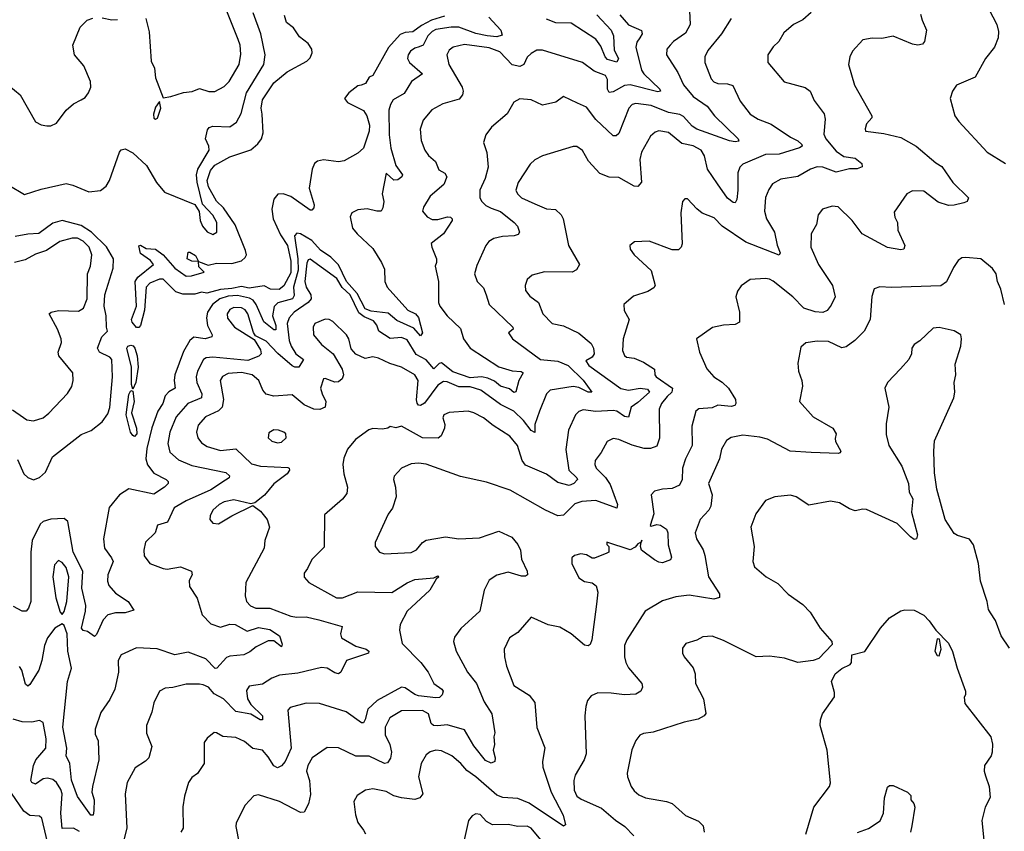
# Model space of a CAD drawing. Extents: x 2133489 to 2292442, y 756223 to 916462.
# Tile 113 of 256: x 2143052 to 2148217, y 861089 to 865350. Entities that reach past the tile are written whole.
import ezdxf

# ---------------------------------------------------------------- set-up
doc = ezdxf.new("R2010")
doc.units = 0

msp = doc.modelspace()

# ---------------------------------------------------------------- linework, layer by layer
at = {"layer": '0CON20XD'}
for points in [[(2143713.8, 865355), (2143731.4, 865285), (2143742.3, 865132.3), (2143758.8, 865095), (2143764.2, 865045), (2143805, 864940), (2143845, 864946.2), (2143912.1, 864967.9), (2143956.8, 864973.2), (2143995, 864988.6), (2144045, 864972), (2144075, 864972.9), (2144125, 864998.2), (2144151.5, 865025), (2144202.5, 865115), (2144211.9, 865168.1), (2144207.8, 865215), (2144197.6, 865245), (2144135, 865403.1)], [(2146565.4, 865395.4), (2146568.8, 865325), (2146545, 865278.9), (2146482.5, 865235), (2146464.5, 865215.5), (2146447.5, 865195), (2146445.8, 865165), (2146505, 865072.9), (2146535, 865007.8), (2146585.5, 864945.5), (2146658.9, 864895), (2146696.5, 864845), (2146821.2, 864725), (2146825, 864712.5), (2146805, 864708.8), (2146775, 864714), (2146603.5, 864775), (2146580.1, 864790.1), (2146535, 864840.5), (2146515, 864851.6), (2146455, 864862.6), (2146365, 864898.6), (2146285, 864910), (2146265, 864904.3), (2146246.9, 864885), (2146195, 864752), (2146180.3, 864739.7), (2146165, 864739.2), (2146075.2, 864825.2), (2146025, 864890), (2145978.8, 864911.2), (2145905, 864946), (2145865, 864916), (2145795, 864901.4), (2145735, 864928.2), (2145675, 864934), (2145644.1, 864915.9), (2145608.8, 864855), (2145527.5, 864785), (2145498, 864745), (2145486, 864705), (2145502.4, 864652.4), (2145510, 864575), (2145494.2, 864515.8), (2145466.2, 864455), (2145465.5, 864415), (2145475.6, 864395), (2145497.8, 864375), (2145525, 864359.4), (2145575, 864343.3), (2145645.5, 864285), (2145662.7, 864265), (2145674.3, 864235), (2145667.9, 864222.1), (2145645.6, 864214.4), (2145585, 864211.8), (2145539.8, 864200.2), (2145514, 864185), (2145497.1, 864165), (2145450, 864060), (2145438.5, 864015), (2145451.1, 863975), (2145485, 863942.5), (2145498.8, 863905)], [(2148136, 865405), (2148177.5, 865325), (2148187, 865287), (2148185.7, 865255), (2148166, 865205), (2148118, 865145), (2148065, 865048), (2147966.7, 865005), (2147946.2, 864975), (2147933.8, 864935), (2147958, 864845), (2147979.2, 864815), (2148128, 864655), (2148223.8, 864595)], [(2142994.5, 865004.5), (2143054.5, 864954.5), (2143135, 864813.8), (2143165, 864798), (2143195, 864792), (2143215, 864792), (2143245, 864806.2), (2143296, 864875), (2143335, 864907.5), (2143375, 864928.1), (2143395, 864940.8), (2143412.9, 864965), (2143424.3, 864995), (2143422.9, 865025), (2143387.6, 865107.6), (2143338.8, 865165), (2143330, 865215), (2143369.3, 865310.7), (2143405, 865346.7), (2143435, 865356.7)], [(2142995, 864481.1), (2143077.7, 864432.3), (2143165, 864460), (2143295, 864488.8), (2143331.5, 864481.5), (2143415, 864445.4), (2143475, 864452.9), (2143505, 864475.5), (2143523.9, 864505), (2143575, 864653.3), (2143585, 864666.2), (2143605, 864670.8), (2143645, 864650), (2143717.1, 864585), (2143770, 864495), (2143811.2, 864445), (2143970, 864380), (2143993.5, 864343.5), (2143998.9, 864295), (2144010.6, 864265), (2144035, 864236.4), (2144065, 864222.2), (2144085.5, 864235), (2144085.8, 864285), (2144065, 864322.7), (2144011.2, 864381.2), (2143982.8, 864497.3), (2143980.2, 864535), (2143987, 864565), (2144045.3, 864665), (2144044.7, 864685), (2144027.5, 864725), (2144037.8, 864772.2), (2144046.4, 864783.6), (2144065, 864790), (2144155, 864786.7), (2144188.7, 864811.3), (2144213.5, 864856.5), (2144241.6, 864965), (2144333.3, 865115), (2144340, 865165), (2144317.3, 865275), (2144276.6, 865385)], [(2146200.8, 865375), (2146245, 865323.2), (2146313.3, 865293.3), (2146316.8, 865275), (2146305.2, 865254.8), (2146289, 865231), (2146284.7, 865205), (2146314.8, 865084.8), (2146326, 865065), (2146410, 864985), (2146414, 864975), (2146399.8, 864970.2), (2146255, 865007.6), (2146225, 865004.2), (2146165, 864971.7), (2146145, 864967.3), (2146135.3, 864985), (2146136, 865036), (2146125, 865055.9), (2146065, 865080), (2146005, 865125.4), (2145795, 865189.1), (2145765, 865190), (2145735, 865171.9), (2145715, 865152.5), (2145696.2, 865113.8), (2145675, 865103.3), (2145635, 865112.7), (2145570.9, 865180.9), (2145515, 865201.3), (2145385, 865219.4), (2145326.2, 865205), (2145305, 865190), (2145293.1, 865165), (2145302.5, 865115), (2145372.5, 864995), (2145377.7, 864975), (2145374.5, 864955), (2145357.8, 864932.2), (2145271.3, 864908.7), (2145213.8, 864876.2), (2145168.1, 864821.9), (2145152.1, 864775), (2145158.8, 864715), (2145177.1, 864665), (2145196.3, 864636.3), (2145233.5, 864605), (2145251.4, 864561.4), (2145283.1, 864543.1), (2145292.5, 864525), (2145276.9, 864485), (2145205, 864422.5), (2145171.1, 864365), (2145165.6, 864345), (2145189.4, 864315), (2145215, 864301.5), (2145245, 864300.8), (2145295.5, 864315.5), (2145312.9, 864312.9), (2145321.2, 864305), (2145320.8, 864295), (2145275.2, 864224.8), (2145211.2, 864175), (2145213.4, 864155), (2145238.5, 864095), (2145238.8, 864075), (2145230.8, 864055), (2145249.6, 863975), (2145248.7, 863938.7), (2145249.4, 863865), (2145255.5, 863845.5), (2145295, 863795.8), (2145365, 863728), (2145381.1, 863675), (2145414.4, 863625), (2145565, 863526.4), (2145635, 863505.7), (2145683.6, 863503.6), (2145692.9, 863495), (2145670.7, 863455), (2145655, 863396.9), (2145645, 863392.7), (2145622.2, 863412.2), (2145575, 863425.7), (2145542.2, 863452.2), (2145507.1, 863467.1), (2145474.5, 863474.5), (2145415, 863469), (2145325, 863501.8), (2145265, 863547.6), (2145252.8, 863545), (2145225, 863516.2), (2145184.1, 863564.1), (2145132.5, 863592.5), (2145085, 863668.4), (2145055, 863681.9), (2144995, 863675.4), (2144936.5, 863715), (2144925.6, 863745.6), (2144908.4, 863768.4), (2144859.4, 863789.4), (2144831.2, 863811.2), (2144785.1, 863905), (2144743, 863943), (2144715, 863990.9), (2144575, 864091.8), (2144565, 864088.5), (2144558.5, 864071.5), (2144548.4, 863975), (2144554.8, 863945), (2144578.6, 863905), (2144581.8, 863885), (2144564.9, 863865.1), (2144491.3, 863815), (2144465.6, 863784.4), (2144455.7, 863755), (2144466.3, 863665), (2144475.5, 863635), (2144500.7, 863595), (2144541.2, 863565), (2144516.2, 863525), (2144495.2, 863524.8), (2144482.2, 863532.2), (2144406.4, 863596.4), (2144345, 863662.7), (2144289.5, 863689.5), (2144278.2, 863708.2), (2144249.3, 863805), (2144235, 863825.9), (2144215, 863837), (2144175, 863838.1), (2144155, 863828.2), (2144139.6, 863805), (2144142.2, 863782.2), (2144179.1, 863735), (2144281.4, 863671.4), (2144316, 863616), (2144318.9, 863595), (2144306.7, 863583.3), (2144249.3, 863560.8), (2144065, 863578.7), (2144030, 863575), (2144015.4, 863565), (2143985.3, 863505), (2143977.4, 863475), (2143981.8, 863445), (2144007.8, 863385), (2144006.1, 863365), (2143933.9, 863335), (2143872.9, 863265), (2143839.7, 863185), (2143828.4, 863125), (2143839.5, 863079.5), (2143885, 863038.8), (2143955, 863008.6), (2144133.4, 862973.4), (2144151.9, 862955), (2144150.6, 862945), (2144131.9, 862931.9), (2144055, 862881.6), (2143925, 862824.3), (2143862.6, 862787.4), (2143827.4, 862712.6), (2143775, 862696.7), (2143762, 862655), (2143712.4, 862607.6), (2143702.9, 862565), (2143704.4, 862535), (2143734, 862495), (2143805, 862467.8), (2143825, 862465.6), (2143895, 862477.1), (2143952.5, 862455), (2143956.2, 862436.2), (2143940.8, 862405), (2143942, 862375), (2143982.6, 862312.6), (2144009.6, 862225), (2144055, 862178.2), (2144105, 862161.4), (2144155, 862176.8), (2144182, 862175), (2144245, 862138.9), (2144305, 862159.1), (2144365, 862148.4), (2144414.5, 862115), (2144428.3, 862071.7), (2144425, 862057.5), (2144385, 862088.8), (2144355, 862089.3), (2144292.4, 862057.6), (2144259.5, 862030.5), (2144228, 862015), (2144155, 862008.9), (2144137.7, 862002.3), (2144085.4, 861944.6), (2144076.6, 861943.4), (2144028.9, 861995), (2143935, 862029.8), (2143865, 862016.3), (2143773.4, 862046.6), (2143665, 862051.5), (2143585, 862015.7), (2143568.5, 861985), (2143569.6, 861925), (2143550.5, 861835), (2143525, 861781.2), (2143477.1, 861712.9), (2143448.2, 861625), (2143448.3, 861598.3), (2143463.6, 861563.6), (2143467.8, 861465), (2143433.6, 861325), (2143431.1, 861295), (2143442.9, 861255), (2143441.5, 861198.5), (2143436.6, 861173.4), (2143425, 861173.8), (2143355, 861271.2), (2143323.2, 861356.8), (2143314.7, 861445), (2143295.4, 861485), (2143299.7, 861525), (2143278.2, 861635), (2143302, 861875), (2143324.4, 861945), (2143303.6, 862035), (2143301.5, 862125), (2143285, 862170), (2143275, 862177.5), (2143236.2, 862155), (2143198.2, 862105), (2143182, 862065), (2143168.2, 861985), (2143152, 861935), (2143105, 861859.2), (2143095, 861851.4), (2143082, 861862), (2143062.8, 861935), (2143050.8, 861955)], [(2145513.6, 865363.6), (2145576.8, 865295), (2145582.4, 865267.6), (2145555, 865260), (2145505, 865264.9), (2145445, 865277.8), (2145355, 865310.2), (2145315, 865310.4), (2145235, 865297.2), (2145215, 865288), (2145193.8, 865265), (2145169.3, 865215), (2145147, 865207), (2145125, 865200.9), (2145102.7, 865185), (2145089.6, 865165), (2145086.2, 865145), (2145096.4, 865125), (2145164.3, 865065), (2145108.2, 865025), (2145068.1, 864961.9), (2145010.5, 864929.5), (2144996.4, 864905), (2144989.3, 864875), (2144989.5, 864745), (2144999.1, 864675), (2145025.7, 864585), (2145060, 864535), (2145057.5, 864525), (2145035, 864508.9), (2145015, 864506.7), (2144975, 864543.3), (2144954.4, 864435), (2144962.9, 864395), (2144957.8, 864362.2), (2144947.5, 864345), (2144926.3, 864343.7), (2144875, 864355.9), (2144825, 864350.8), (2144794.6, 864335.4), (2144785.6, 864315), (2144797.5, 864255), (2144821.5, 864225), (2144905, 864148.6), (2144950.6, 864075), (2144965, 864040), (2144967.3, 863975), (2144980.5, 863945), (2145088.6, 863825), (2145128.5, 863805), (2145145, 863786.5), (2145165.6, 863705), (2145155, 863690), (2145120, 863730), (2145030.3, 863770.3), (2144985, 863809), (2144895, 863819.7), (2144865, 863831.9), (2144822.1, 863912.1), (2144767.2, 863975), (2144725, 864062.7), (2144685, 864102.7), (2144630.3, 864140.2), (2144585, 864190.7), (2144525, 864225.9), (2144505, 864228.8), (2144494.2, 864215.8), (2144511.2, 864095), (2144513.4, 864035), (2144489.2, 863945), (2144492.6, 863902.6), (2144482.7, 863885), (2144407, 863863), (2144386.4, 863843.6), (2144378, 863795), (2144395.1, 863745), (2144395, 863722), (2144385, 863722.2), (2144333.5, 863763.5), (2144292.9, 863855), (2144276.5, 863876.5), (2144257.6, 863887.6), (2144195, 863901.1), (2144145, 863898.4), (2144102.5, 863885), (2144063, 863855), (2144036.7, 863815), (2144031.4, 863785), (2144037.9, 863745), (2144062.3, 863695), (2144059.5, 863685), (2144025, 863674.2), (2143965, 863682.2), (2143944.4, 863665), (2143912.1, 863607.9), (2143866.1, 863485), (2143862, 863455), (2143867.9, 863415), (2143834.7, 863395.2), (2143815.5, 863375), (2143802.3, 863335), (2143776.7, 863295), (2143745, 863206.9), (2143719.3, 863099.2), (2143713.8, 863045), (2143722.2, 863012.2), (2143755, 862969.6), (2143820, 862935), (2143830.6, 862925), (2143830.6, 862915), (2143811.5, 862895), (2143755, 862858.9), (2143625, 862886.6), (2143575, 862855.4), (2143521.9, 862788.1), (2143491.4, 862625), (2143496.8, 862575), (2143534.4, 862525), (2143541.9, 862505), (2143514.2, 862435), (2143512.5, 862402.5), (2143518.7, 862378.7), (2143555, 862339.5), (2143621.2, 862295), (2143650, 862250), (2143605, 862235.5), (2143555, 862236.2), (2143515, 862225.8), (2143490, 862200), (2143455, 862122.5), (2143445, 862112.5), (2143408.3, 862138.3), (2143385, 862143.3), (2143376.2, 862155), (2143397.8, 862245)], [(2143485, 865360), (2143535, 865349.2), (2143565, 865350)], [(2145281.1, 865368.9), (2145212.3, 865347.7), (2145160.3, 865319.7), (2145115, 865285.9), (2145075, 865281.8), (2145048.8, 865271.2), (2144986.1, 865203.9), (2144905, 865056.7), (2144885, 865047.5), (2144865.6, 865014.4), (2144843.6, 865006.4), (2144825, 865001.8), (2144778.1, 864965), (2144755.7, 864935), (2144770.8, 864915), (2144855, 864872), (2144873.8, 864845), (2144886.3, 864796.3), (2144886.2, 864765), (2144855, 864675.5), (2144825, 864648.9), (2144755, 864608.8), (2144725, 864604), (2144645, 864614.5), (2144615, 864607.3), (2144599.4, 864595), (2144585.8, 864565), (2144570, 864465), (2144597.3, 864377.3), (2144595, 864361.2), (2144585, 864349.2), (2144575, 864350), (2144475, 864421.1), (2144435, 864435.8), (2144405.8, 864434.2), (2144385, 864407.5), (2144375.5, 864354.5), (2144381.1, 864305), (2144419.5, 864219.5), (2144457.7, 864165), (2144475, 864082.5), (2144475, 864021.4), (2144438.1, 863951.9), (2144413.3, 863933.3), (2144367.5, 863935), (2144335, 863953.3), (2144255, 863940.4), (2144215, 863949.4), (2144165, 863937.6), (2144105, 863933.9), (2144034, 863914), (2144005, 863920), (2143970.9, 863909.1), (2143908.2, 863908.2), (2143870.8, 863920.8), (2143805, 863987.8), (2143785, 863987.3), (2143735, 863966.7), (2143715.4, 863945), (2143706.7, 863825), (2143685.6, 863744.4), (2143676.8, 863733.2), (2143665, 863733.8), (2143641.2, 863761.2), (2143638.8, 863775), (2143665.3, 863845), (2143658.4, 863975), (2143671.9, 863998.1), (2143754, 864065), (2143738, 864085), (2143685, 864122), (2143677.5, 864162.5), (2143685, 864166.7), (2143715, 864149.2), (2143765, 864144.3), (2143804.3, 864115), (2143865, 864044.4), (2143925, 864003.6), (2143952.5, 864005), (2144020, 864025), (2143991.7, 864051.7), (2143990, 864080), (2143955, 864082.5), (2143930, 864095), (2143935, 864130), (2143945, 864130), (2143975, 864112.5), (2143990, 864080), (2144041.2, 864061.2), (2144085, 864071.1), (2144165, 864069.5), (2144215, 864084.5), (2144235, 864100.8), (2144241.1, 864115), (2144237.2, 864137.2), (2144182, 864272), (2144121.7, 864361.7), (2144085, 864396.1), (2144042.4, 864472.4), (2144036.1, 864505), (2144052.5, 864557.5), (2144075, 864585.2), (2144155, 864629.1), (2144265, 864666.5), (2144301.8, 864698.3), (2144320, 864725), (2144329.7, 864755), (2144324.3, 864854.3), (2144319.1, 864885), (2144325, 864928), (2144385, 865018.8), (2144455, 865076.7), (2144557.7, 865132.3), (2144575, 865148.6), (2144586.2, 865175), (2144584.5, 865195), (2144565.6, 865225), (2144520.2, 865260.2), (2144487.6, 865307.6), (2144451.1, 865335), (2144441.4, 865371.4)], [(2146783.8, 865356.2), (2146734.5, 865275), (2146662.1, 865187.9), (2146645.6, 865155), (2146646.5, 865125), (2146679.3, 865039.3), (2146693.5, 865023.5), (2146714.7, 865014.7), (2146765, 865013.1), (2146793.8, 865003.8), (2146831.5, 864921.5), (2146885, 864854.4), (2146926.9, 864826.9), (2146995, 864801.5), (2147095, 864732.7), (2147135, 864713.9), (2147154.5, 864695), (2147156.9, 864685), (2147143.8, 864676.2), (2147035.5, 864644.5), (2146965, 864642), (2146845, 864591.8), (2146830.8, 864575), (2146820.3, 864545), (2146820, 864455), (2146813.6, 864406.4), (2146805, 864388.8), (2146795, 864389.4), (2146765, 864411.8), (2146712.5, 864487.5), (2146661.1, 864565), (2146644.1, 864634.1), (2146627.8, 864665), (2146585, 864686.8), (2146525, 864700), (2146455, 864757.3), (2146405, 864766.4), (2146385, 864758.9), (2146361.6, 864738.4), (2146313.9, 864655), (2146304.7, 864615), (2146314, 864496), (2146295, 864473.3), (2146275, 864476.2), (2146195, 864520.8), (2146145, 864522.2), (2146095, 864541.4), (2146036.2, 864606.2), (2146005, 864662.5), (2145975, 864683.1), (2145955, 864684.3), (2145795, 864635.7), (2145755, 864614.3), (2145729.4, 864590.6), (2145666.9, 864495), (2145654.3, 864455), (2145662.9, 864435), (2145684.2, 864415), (2145755, 864383.3), (2145815, 864357.1), (2145862.6, 864352.6), (2145892.9, 864325), (2145903.1, 864305), (2145931.5, 864165), (2145988, 864065), (2145972.7, 864037.3), (2145950, 864025), (2145804.6, 864025.4), (2145741.1, 864008.9), (2145714.3, 863985), (2145703.1, 863955), (2145705, 863928.8), (2145728.3, 863898.3), (2145774.3, 863865), (2145795.6, 863805), (2145845, 863755.6), (2145905, 863741.9), (2145985, 863704.6), (2146050.3, 863650.3), (2146062.8, 863625), (2146065.3, 863595), (2146055, 863577.8), (2146021.7, 863558.3), (2146036.9, 863535), (2146205, 863412.9), (2146245, 863404.9), (2146306.7, 863415), (2146345, 863410.5), (2146355.7, 863395), (2146295, 863339.2), (2146259.2, 863315), (2146245, 863262.3), (2146225, 863265.8), (2146185, 863294.8), (2146165, 863298.4), (2146075, 863292.6), (2146008.9, 863301.1), (2145985, 863292.2), (2145967.8, 863275), (2145930.9, 863195), (2145916.8, 863093.2), (2145933.1, 862985), (2145975.5, 862945), (2145978.2, 862935), (2145959.5, 862915), (2145935, 862904.8), (2145875, 862920.5), (2145815, 862963.2), (2145705, 863010.6), (2145687.9, 863035), (2145662.9, 863115), (2145623.2, 863163.2), (2145535, 863219.1), (2145485, 863259.6), (2145435, 863286.2), (2145405, 863294.6), (2145305, 863286.9), (2145276.2, 863275), (2145271.2, 863258.8), (2145281.9, 863225), (2145280, 863205), (2145262.9, 863165), (2145246.9, 863153.1), (2145165, 863154.7), (2145055, 863215.5), (2145025, 863207.1), (2144995, 863213.3), (2144982.5, 863205), (2144955, 863200.4), (2144905, 863202.9), (2144883.4, 863196.6), (2144812.9, 863145), (2144771.2, 863095), (2144752.1, 863047.9), (2144747.8, 863015), (2144752.1, 862965), (2144770.8, 862895), (2144767.6, 862862.4), (2144745, 862832.5), (2144650.5, 862749.5), (2144649.6, 862580.4), (2144585, 862516), (2144562.1, 862467.9), (2144543.8, 862445), (2144545, 862422.5), (2144568.8, 862395), (2144713.3, 862315), (2144745, 862314.6), (2144825, 862345.4), (2145005, 862342.3), (2145085, 862393.1), (2145125, 862410.9), (2145225, 862420), (2145245, 862430), (2145250, 862425), (2145237, 862413), (2145203.1, 862355), (2145084.5, 862245), (2145047.5, 862175), (2145044.4, 862145), (2145057.8, 862075), (2145156.7, 861975), (2145195, 861924), (2145225.4, 861865.4), (2145266.9, 861835), (2145273.5, 861825), (2145268.5, 861805), (2145255, 861792.3), (2145235, 861789.3), (2145145, 861799.8), (2145125, 861806.5), (2145075, 861841.6), (2145055, 861846.3), (2144926.9, 861775), (2144879.2, 861730.8), (2144865, 861676.2), (2144855, 861659.2), (2144845, 861659.2), (2144765, 861716.2), (2144625, 861760), (2144555, 861761.2), (2144470.2, 861739.8), (2144459.4, 861725), (2144476.5, 861525), (2144444.7, 861455.3), (2144425, 861431.9), (2144405, 861421.4), (2144385, 861431.9), (2144355, 861480.8), (2144325, 861515.7), (2144275, 861524), (2144231.1, 861561.1), (2144185, 861580.8), (2144116.9, 861586.9), (2144085, 861606.2), (2144072.3, 861607.7), (2144035, 861578.8), (2144019.2, 861555), (2144020, 861445), (2143985, 861392.9), (2143955, 861370.8), (2143936.9, 861345), (2143915.7, 861274.3), (2143907.5, 861217.5), (2143909.2, 861105), (2143898, 861085)], [(2147778.6, 865378.6), (2147786.7, 865346.7), (2147809.2, 865295), (2147799.2, 865235), (2147788.5, 865221.5), (2147763.8, 865216.2), (2147735, 865221.4), (2147635, 865262.5), (2147575, 865250.9), (2147525, 865252.2), (2147475.5, 865244.5), (2147421.4, 865185), (2147407.1, 865155), (2147400.6, 865115), (2147431.5, 865005), (2147522.5, 864845), (2147522, 864835), (2147495, 864802.5), (2147486.7, 864776.7), (2147490, 864765), (2147585, 864752.9), (2147675, 864731.4), (2147754.2, 864685), (2147858.3, 864598.3), (2147889.7, 864579.7), (2147948.1, 864495), (2148029.2, 864415), (2148022, 864395), (2148005, 864387.5), (2147955, 864375.4), (2147924.6, 864374.6), (2147870.9, 864390.9), (2147795, 864449.6), (2147735, 864450.4), (2147705.8, 864435), (2147640.5, 864339.5), (2147643, 864313), (2147658, 864285), (2147659.4, 864245), (2147696, 864165), (2147690, 864145), (2147675, 864140.8), (2147605, 864154.4), (2147472, 864225), (2147419.6, 864295), (2147345, 864366.9), (2147315, 864371.1), (2147264.5, 864355.5), (2147241.2, 864325), (2147232.5, 864275), (2147204.3, 864225), (2147201.9, 864155), (2147241.8, 864065), (2147316.8, 863955), (2147329.6, 863895), (2147309.2, 863850.8), (2147287.3, 863822.7), (2147265, 863812.9), (2147225, 863815.4), (2147165, 863835.4), (2147107.9, 863895), (2147005, 863977.5), (2146985, 863987.3), (2146965, 863991.5), (2146885, 863985.6), (2146837.2, 863952.8), (2146817.1, 863925), (2146809.4, 863895), (2146827.5, 863815), (2146827.7, 863762.3), (2146805, 863748.8), (2146745, 863745.8), (2146687, 863733), (2146602.5, 863675), (2146618, 863605), (2146656.1, 863516.1), (2146694.3, 863475), (2146736.9, 863446.9), (2146770.8, 863415), (2146806.5, 863356.5), (2146809.2, 863335), (2146803.3, 863325), (2146785, 863319.5), (2146715, 863326.2), (2146685, 863311.6), (2146615, 863306.5), (2146598.6, 863295), (2146577.3, 863215), (2146580.4, 863115), (2146544.7, 863045), (2146529.1, 862995), (2146526.7, 862935), (2146513.5, 862906.5), (2146475, 862888.8), (2146425, 862885.5), (2146382.5, 862875), (2146364, 862855), (2146379.1, 862755), (2146360, 862695), (2146365, 862690), (2146395, 862698.8), (2146414, 862696), (2146445, 862674.3), (2146452.7, 862655), (2146453.2, 862593.2), (2146471.7, 862528.3), (2146466.7, 862515), (2146425, 862498.8), (2146405, 862501.8), (2146383.1, 862515), (2146314.2, 862565), (2146308, 862585), (2146313, 862607.4), (2146315, 862616.7), (2146313, 862607.4), (2146295, 862598), (2146280.2, 862579.8), (2146255, 862567.5), (2146132.5, 862607.5), (2146132.5, 862595), (2146142.5, 862585), (2146143.3, 862565), (2146142.5, 862555), (2146131.7, 862548.3), (2146067.3, 862522.7), (2146055, 862522.9), (2146025, 862540.6), (2145995, 862545.6), (2145963.2, 862536.8), (2145948.8, 862525), (2145948.6, 862495), (2145985, 862418.8), (2146015, 862400.8), (2146055, 862394.2), (2146077.1, 862377.1), (2146084.4, 862345), (2146078.7, 862281.3), (2146053.3, 862095), (2146045, 862070), (2146035, 862062), (2146015, 862066), (2145944.4, 862125), (2145885, 862160.9), (2145823.7, 862173.7), (2145735, 862212.5), (2145665, 862131.9), (2145622, 862105), (2145594.4, 862045), (2145595.6, 862005), (2145606.4, 861956.4), (2145644.6, 861854.6), (2145725, 861804.3), (2145754.4, 861765), (2145764.5, 861634.5), (2145807, 861527), (2145794.4, 861455), (2145795.6, 861425), (2145840.9, 861295), (2145903.9, 861173.9), (2145916.1, 861123.9), (2145905, 861116.7), (2145725, 861237.4), (2145665, 861260.7), (2145587, 861267), (2145555, 861278.9), (2145445.2, 861375.2), (2145398.3, 861408.3), (2145365.7, 861445.7), (2145318.6, 861485), (2145265, 861511.1), (2145235, 861515.6), (2145204.5, 861505.5), (2145185, 861490.8), (2145157.8, 861445), (2145143.6, 861375), (2145167.5, 861285), (2145151.2, 861265), (2145124.5, 861255.5), (2145054.1, 861264.1), (2145015.3, 861275.3), (2144975, 861298.5), (2144905, 861311.9), (2144865.7, 861304.3), (2144822.2, 861277.8), (2144805.7, 861245), (2144813.3, 861175), (2144825.4, 861135.4), (2144855.3, 861095.3), (2144866.9, 861075)], [(2147205, 865387.5), (2147160.9, 865349.1), (2147111.2, 865325), (2147060.3, 865279.7), (2147034.3, 865235.7), (2147005, 865206.7), (2146976.7, 865165), (2146976.7, 865125), (2147063.2, 865023.2), (2147173.4, 864993.4), (2147199.2, 864975), (2147220.6, 864925), (2147272.9, 864855), (2147277, 864827), (2147270.9, 864749.1), (2147282, 864725), (2147335, 864658.9), (2147375, 864632), (2147435, 864622.3), (2147469.2, 864595), (2147472, 864578), (2147445, 864566.5), (2147405, 864566.5), (2147335, 864550), (2147265, 864576), (2147235, 864577.8), (2147200, 864565), (2147135, 864527.1), (2147045, 864512.2), (2147001.8, 864488.2), (2146981.7, 864458.3), (2146964.7, 864415.3), (2146960, 864345), (2146969.6, 864305), (2147012.5, 864235), (2147026.2, 864166.2), (2147041.5, 864125), (2147036.1, 864113.9), (2146860.9, 864180.9), (2146737.1, 864265), (2146695, 864308.6), (2146633.1, 864333.1), (2146605, 864356), (2146555, 864410), (2146541.7, 864408.3), (2146530, 864395), (2146520, 864335), (2146526.6, 864173.4), (2146522, 864155), (2146507.9, 864142.1), (2146475, 864142.2), (2146355, 864186.9), (2146277, 864183), (2146252.5, 864165), (2146253.8, 864145), (2146276.2, 864115), (2146365, 864032.5), (2146386, 863955), (2146378.9, 863941.1), (2146348, 863922), (2146272.2, 863897.8), (2146222, 863855), (2146222.7, 863822.7), (2146250, 863775), (2146218.5, 863675), (2146213.8, 863613.8), (2146225, 863586.2), (2146235, 863577.5), (2146275, 863571.9), (2146325, 863551.5), (2146382.5, 863515), (2146384.2, 863485), (2146390.8, 863475), (2146477.5, 863415), (2146473.5, 863395), (2146449.1, 863370.9), (2146418.8, 863335), (2146407.2, 863305), (2146407.8, 863152.2), (2146395, 863110.8), (2146361.9, 863098.1), (2146328.5, 863098.5), (2146265.3, 863115.3), (2146195, 863146.4), (2146165, 863151.1), (2146134, 863135), (2146103.2, 863076.8), (2146071.4, 863035), (2146068.9, 863015), (2146075.5, 862995), (2146125.7, 862945.7), (2146149.2, 862909.2), (2146188.5, 862805), (2146185, 862786.2), (2146075.2, 862825.2), (2146000.8, 862820.8), (2145965, 862807.9), (2145905, 862748.7), (2145875, 862744.8), (2145810.5, 862775), (2145625, 862880.6), (2145501.7, 862921.7)], [(2146079.3, 865375), (2146154.5, 865295), (2146167.3, 865265), (2146169.8, 865189.8), (2146193.3, 865145), (2146185, 865126.2), (2146135, 865140), (2146122.9, 865155), (2146101, 865211), (2146075, 865246.9), (2145945, 865331.9), (2145865, 865333.3), (2145815, 865352.1)], [(2143765, 864827.5), (2143775, 864832.5), (2143792.5, 864885), (2143785, 864920), (2143765, 864890), (2143753, 864853), (2143755, 864832.5), (2143765, 864827.5)], [(2143040.1, 863040.1), (2143074.4, 862965), (2143095, 862945.8), (2143125, 862934.7), (2143155, 862946.7), (2143186.8, 862975), (2143224.3, 863055), (2143375, 863172.9), (2143426.2, 863193.8), (2143485, 863238), (2143515, 863280.8), (2143525, 863313.3), (2143538.4, 863475), (2143534.5, 863565), (2143525, 863577.3), (2143470, 863605), (2143459.4, 863625), (2143483.1, 863685), (2143512.9, 863715), (2143507.1, 863735), (2143505.4, 863795), (2143494.9, 863845), (2143497.8, 863905), (2143542.5, 864045), (2143544.8, 864094.8), (2143507, 864157), (2143428.1, 864235), (2143375, 864268.5), (2143275, 864295.4), (2143225, 864280.8), (2143153.1, 864226.9), (2143095, 864224), (2143028.2, 864211.8)], [(2143015, 863302.2), (2143071.2, 863261.2), (2143089.7, 863249.7), (2143125, 863244.3), (2143175, 863260), (2143205, 863284.2), (2143302.1, 863387.9), (2143325.5, 863424.5), (2143332.9, 863455), (2143331.4, 863495), (2143256.9, 863585), (2143253.5, 863605), (2143271.1, 863655), (2143268.9, 863675), (2143249.5, 863725), (2143205.8, 863805), (2143216.2, 863815), (2143255, 863822.5), (2143359.7, 863820.3), (2143387.1, 863835), (2143406, 863884), (2143408.2, 864015), (2143422.7, 864055), (2143430.3, 864115), (2143415.9, 864155), (2143385, 864186.7), (2143355, 864203.2), (2143326.7, 864203.3), (2143263.3, 864185), (2143191.8, 864138.2), (2143135, 864118.1), (2143081.2, 864088.8), (2143025, 864075.5)], [(2148218.5, 863855), (2148198.9, 863935), (2148181.1, 863975), (2148175.6, 864015), (2148155, 864044), (2148095, 864094.3), (2148015, 864102), (2147995, 864099.2), (2147975, 864086), (2147951.1, 864048.9), (2147915, 863973.8), (2147885, 863952.9), (2147625, 863943.1), (2147565, 863948), (2147535, 863936.7), (2147522.7, 863897.3), (2147514.3, 863775), (2147482.5, 863715), (2147434, 863665), (2147387.7, 863632.3), (2147365, 863626.9), (2147295, 863660.5), (2147235, 863662.7), (2147176.8, 863653.2), (2147149.5, 863630.5), (2147134.2, 863545.8), (2147137.1, 863505), (2147155.7, 863455), (2147159.2, 863425), (2147143.3, 863345), (2147214.2, 863265), (2147317.5, 863205), (2147336.2, 863175), (2147329.3, 863150.7), (2147332, 863135), (2147360, 863085), (2147356.2, 863075), (2147345, 863072.2), (2147205, 863077.5), (2147094.6, 863084.6), (2146975, 863147.7), (2146935, 863157.9), (2146845, 863167.8), (2146784.5, 863155.5), (2146760.3, 863139.7), (2146734.4, 863095), (2146723.3, 863045), (2146665.7, 862915), (2146684.5, 862855), (2146677.8, 862795), (2146667.3, 862775), (2146622.2, 862725), (2146595.6, 862655), (2146602.2, 862625), (2146636.9, 862566.9), (2146647, 862537), (2146666.4, 862425), (2146723.8, 862335), (2146723.8, 862316.2), (2146692.7, 862307.3), (2146565, 862329.1), (2146495, 862319.4), (2146425, 862298.6), (2146333.8, 862245), (2146237.1, 862095), (2146224.4, 862065), (2146225.6, 862005), (2146232.2, 861975), (2146245, 861948), (2146316, 861865), (2146318.8, 861845), (2146310, 861825), (2146285, 861809.2), (2146224.5, 861805.5), (2146155, 861814.5), (2146084.6, 861815.4), (2146050.4, 861799.6), (2146030.8, 861775), (2146021.4, 861745), (2146017.1, 861695), (2146023.1, 861495), (2146013.3, 861465), (2145966.9, 861383.1), (2145958.5, 861355), (2145960.4, 861305), (2145975, 861273.5), (2145997.3, 861257.3), (2146105, 861210.7), (2146177.8, 861147.7), (2146226.9, 861115), (2146274.2, 861065)], [(2145498.8, 863905), (2145515, 863854.6), (2145639.2, 863735), (2145640, 863725), (2145616.2, 863705), (2145637.5, 863675), (2145785, 863565.4), (2145875, 863556.6), (2145929.3, 863535), (2146007.2, 863457.2), (2146053.3, 863395), (2146035, 863393.7), (2145985, 863418.6), (2145955.9, 863424.1), (2145834.4, 863405.6), (2145816.2, 863385), (2145778.1, 863295), (2145754.5, 863225), (2145755, 863182.5), (2145735, 863192.9), (2145695.4, 863245), (2145644.8, 863294.8), (2145575, 863328.9), (2145470.9, 863405), (2145415, 863421.9), (2145355, 863421.7), (2145295, 863448.4), (2145275, 863451.1), (2145245, 863430.8), (2145175, 863337.2), (2145155, 863324.6), (2145145, 863325.5), (2145136.4, 863336.4), (2145134, 863354), (2145141.8, 863455), (2145125.7, 863485), (2145055, 863525.6), (2144994.1, 863544.1), (2144935, 863572.1), (2144905, 863579.5), (2144865, 863570.8), (2144815, 863592.9), (2144791.1, 863621.1), (2144777.8, 863675), (2144765.6, 863695), (2144694.5, 863764.5), (2144675.5, 863775.5), (2144655, 863776.9), (2144600, 863755), (2144592.2, 863735), (2144593.3, 863695), (2144634.4, 863645), (2144696.4, 863595), (2144744.5, 863515), (2144750, 863485), (2144744.4, 863465), (2144725, 863448.5), (2144705, 863446.5), (2144655, 863465.8), (2144645, 863463.8), (2144630.8, 863415), (2144639.4, 863385), (2144658.5, 863345), (2144655, 863316), (2144626.9, 863303.1), (2144595, 863305.3), (2144545, 863328.3), (2144480.9, 863380.9), (2144385, 863373.9), (2144345, 863383.8), (2144327.7, 863405), (2144306.8, 863455), (2144271.4, 863485), (2144215, 863497.5), (2144145, 863491.8), (2144115, 863476.7), (2144104.5, 863455), (2144120.5, 863355), (2144114.3, 863315), (2144095, 863296.2), (2144026.9, 863265), (2143988.8, 863221.2), (2143980, 863185), (2143986.7, 863155), (2144005, 863128.6), (2144035, 863108.5), (2144105, 863088.9), (2144185, 863097.5), (2144268.8, 863018.8), (2144315, 863005.2), (2144458.2, 862998.2), (2144466, 862995), (2144467.5, 862985), (2144455.8, 862965), (2144385, 862913.5), (2144336.5, 862853.5), (2144285, 862812.5), (2144265, 862807.5), (2144175, 862828.8), (2144125, 862819.1), (2144099.2, 862805), (2144065.8, 862775), (2144050.8, 862745), (2144050, 862725), (2144065, 862706.2), (2144095, 862702.5), (2144164.6, 862745.4), (2144275, 862800), (2144315, 862770), (2144350, 862725), (2144362.5, 862685), (2144338.6, 862615), (2144334.4, 862575), (2144238.1, 862395), (2144234.3, 862325), (2144242.5, 862295), (2144263.4, 862273.4), (2144290.9, 862260.9), (2144365, 862260), (2144475, 862218.5), (2144505, 862212.3), (2144555, 862215.4), (2144621.7, 862198.3), (2144743.8, 862165), (2144735.6, 862125), (2144740, 862105), (2144815, 862060.3), (2144868.8, 862045), (2144884, 862035), (2144881.2, 862025), (2144766, 861985), (2144736.2, 861923.8), (2144725, 861915.6), (2144705, 861920.8), (2144665, 861945.3), (2144635, 861948.3), (2144511.2, 861918.8), (2144415, 861908.7), (2144375, 861892.2), (2144325, 861860.9), (2144255, 861851.1), (2144242.4, 861827.6), (2144246.7, 861785), (2144264.6, 861755), (2144325.4, 861695), (2144325.3, 861674.7), (2144313.6, 861673.6), (2144265, 861703.9), (2144185, 861718.8), (2144120.9, 861785), (2144071.5, 861811.5), (2144041.9, 861845), (2144015, 861858.5), (2143995, 861860.8), (2143925, 861862.2), (2143855, 861844.4), (2143815, 861840.6), (2143785, 861824), (2143756.2, 861763.8), (2143745.5, 861715), (2143717.1, 861645), (2143718, 861605), (2143745.7, 861535), (2143728.9, 861475), (2143712.7, 861457.3), (2143656.9, 861423.1), (2143615.5, 861345), (2143605.6, 861285), (2143614.4, 861105.6), (2143597.5, 861045)], [(2148245, 862051.2), (2148200.8, 862115), (2148171.2, 862195), (2148145.8, 862235.8), (2148134.2, 862254.2), (2148128, 862295), (2148091.7, 862401.7), (2148082.5, 862495), (2148055, 862592.5), (2148035, 862622.5), (2147971.2, 862641.2), (2147955, 862652.5), (2147906.7, 862725), (2147863.8, 862885), (2147851.2, 862971.2), (2147847.1, 863085), (2147851.7, 863138.3), (2147952.2, 863365), (2147957.8, 863395), (2147954.4, 863445), (2147962.5, 863485), (2147958.9, 863541.1), (2147990, 863635), (2147993.1, 863675), (2147988.6, 863695), (2147955, 863716.7), (2147875, 863734.3), (2147845, 863730.8), (2147775, 863664), (2147743.8, 863645), (2147732, 863625), (2147731.2, 863595), (2147716, 863565), (2147672.6, 863517.4), (2147604.5, 863445.5), (2147590, 863415), (2147612.5, 863315), (2147597.7, 863227.7), (2147597.7, 863172.3), (2147612.5, 863115), (2147680, 863005), (2147714.2, 862915), (2147718.8, 862868.8), (2147736.7, 862835), (2147731.2, 862765), (2147762.5, 862645), (2147756.4, 862623.6), (2147745, 862620), (2147725, 862634.2), (2147655, 862704.3), (2147495, 862778.6), (2147475, 862780.8), (2147435, 862770.6), (2147405, 862781.5), (2147353.2, 862813.2), (2147305, 862822.9), (2147191.3, 862801.3), (2147125, 862845.7), (2147095.9, 862854.1), (2147014.4, 862845.6), (2146963.8, 862825), (2146913.1, 862755), (2146887.1, 862685), (2146904.3, 862585), (2146898, 862505), (2146907.3, 862477.3), (2146968.8, 862425), (2147029.3, 862389.3), (2147083.6, 862333.6), (2147159.7, 862279.7), (2147198.8, 862238.8), (2147251.2, 862155), (2147312.5, 862085), (2147315, 862070), (2147245, 861996.2), (2147215, 861985.8), (2147135, 861975.6), (2147065, 861998.1), (2146985, 862009.2), (2146915, 862004.2), (2146745, 862090.9), (2146685, 862112.9), (2146635, 862110), (2146605, 862092.5), (2146546.7, 862075), (2146529.5, 862050.5), (2146530, 862025), (2146538, 862005), (2146585, 861946.7), (2146595.6, 861915), (2146596.9, 861865), (2146640, 861785), (2146651.7, 861708.3), (2146643.3, 861695), (2146612.1, 861677.9), (2146537.3, 861662.7), (2146375, 861609.2), (2146325, 861602.5), (2146305, 861594), (2146283.6, 861566.4), (2146262.6, 861517.4), (2146239.2, 861395), (2146240.8, 861375), (2146260, 861325), (2146275, 861301.2), (2146300.3, 861280.3), (2146335, 861264.3), (2146445, 861245.5), (2146474.6, 861234.6), (2146545, 861172), (2146612.7, 861142.7), (2146637.6, 861117.6), (2146642.5, 861085)], [(2143645, 863410), (2143637.9, 863435), (2143638.6, 863525), (2143614.8, 863625), (2143619.1, 863635), (2143635, 863640.5), (2143647.8, 863637.8), (2143656.5, 863625), (2143668.2, 863585), (2143673.2, 863525), (2143661.8, 863445), (2143645, 863410)], [(2143655, 863161.1), (2143645, 863166), (2143632.9, 863185), (2143610.7, 863275), (2143625, 863381.2), (2143635, 863403.8), (2143645, 863400), (2143651.6, 863345), (2143639.1, 863285), (2143664.2, 863205.8), (2143665.8, 863175), (2143655, 863161.1)], [(2144405, 863128), (2144425, 863132), (2144450, 863155), (2144447.5, 863175), (2144437.5, 863185), (2144410, 863195), (2144385.8, 863195.8), (2144359.5, 863180.5), (2144356.2, 863155), (2144375, 863136.2), (2144405, 863128)], [(2145501.7, 862921.7), (2145365, 862951.9), (2145185, 863016.2), (2145145, 863021.4), (2145105, 863018.6), (2145055, 862996), (2145015.9, 862954.1), (2145012.9, 862935), (2145024.3, 862895), (2145027.8, 862845), (2145007.1, 862785), (2144985, 862753.8), (2144916.7, 862605), (2144916.7, 862585), (2144940, 862555), (2144965, 862546), (2145105, 862552.5), (2145133.1, 862566.9), (2145165, 862604.3), (2145185, 862616.7), (2145285, 862635.6), (2145355, 862623.5), (2145465, 862630.4), (2145565, 862664.5), (2145633.9, 862633.9), (2145665, 862594.2), (2145678.9, 862565), (2145685, 862517.5), (2145714.2, 862455), (2145716.2, 862435), (2145705, 862428.6), (2145685, 862428.9), (2145615, 862448.6), (2145555, 862433.3), (2145515, 862406.9), (2145488.9, 862355), (2145465.5, 862244.5), (2145366.6, 862153.4), (2145332.6, 862107.4), (2145328.1, 862085), (2145341.4, 862035), (2145401.1, 861925), (2145448.9, 861865), (2145488.3, 861768.3), (2145528.8, 861705), (2145544, 861606), (2145538.8, 861585), (2145543.1, 861545), (2145535.7, 861515), (2145545.7, 861475), (2145543.8, 861455), (2145525, 861447.1), (2145495, 861461.5), (2145435, 861537.8), (2145385, 861622.3), (2145295, 861648.1), (2145245, 861641.9), (2145222.7, 861645), (2145211.4, 861655), (2145195.8, 861705), (2145165, 861723.1), (2145055, 861720.9), (2144993.1, 861685), (2144969.6, 861635), (2144970, 861595), (2144993.3, 861545), (2145002, 861505), (2144997.6, 861472.4), (2144982, 861448), (2144965, 861444.5), (2144885, 861483.3), (2144815, 861483.1), (2144725, 861526.7), (2144665, 861528.6), (2144587.1, 861475), (2144563.1, 861435), (2144556.5, 861405), (2144572.2, 861355), (2144577, 861283), (2144567, 861233), (2144545, 861190), (2144525, 861187.5), (2144415, 861246.4), (2144305, 861280), (2144280, 861275), (2144235, 861226.2), (2144187.3, 861132.7), (2144185.8, 861115), (2144204, 861025)], [(2143397.8, 862245), (2143398.8, 862275), (2143378.5, 862365), (2143383.8, 862455), (2143331.9, 862555), (2143305.3, 862715.3), (2143285, 862730.6), (2143215, 862727.5), (2143175, 862715.5), (2143159.4, 862700.6), (2143117.9, 862615), (2143109.7, 862555), (2143110.7, 862295), (2143098.9, 862261.1), (2143085.4, 862244.6), (2143065, 862245.5), (2143018.8, 862268.8)], [(2143275, 862227.5), (2143285, 862242.5), (2143298.5, 862295), (2143309.1, 862425), (2143295, 862474.2), (2143275, 862500.8), (2143255, 862510), (2143235, 862487.5), (2143225.5, 862424.5), (2143242.2, 862315), (2143265, 862240), (2143275, 862227.5)], [(2147175.7, 861074.3), (2147217.5, 861215), (2147301.2, 861325), (2147305.7, 861344.3), (2147288.9, 861515), (2147250.8, 861645), (2147252.5, 861675), (2147262.9, 861705), (2147326.9, 861795), (2147326.9, 861816.9), (2147310, 861875), (2147330, 861915), (2147365, 861944), (2147408.8, 861965), (2147416, 861975), (2147417.5, 862015), (2147486.6, 862033.4), (2147567.5, 862155), (2147615, 862208.8), (2147675, 862246), (2147695, 862251.2), (2147745, 862250), (2147795, 862223.3), (2147824.1, 862194.1), (2147857.5, 862145), (2147925, 862076.7), (2147945, 862032.5), (2147969.5, 861945), (2148014, 861825), (2148013.8, 861806.2), (2148006.4, 861793.6), (2148010, 861760), (2148146.2, 861585), (2148155.7, 861545.7), (2148153.8, 861505), (2148148, 861485), (2148114.2, 861435), (2148112, 861405), (2148119.3, 861380.7), (2148138.6, 861325), (2148144.1, 861265.9), (2148117.1, 861215), (2148099.2, 861145), (2148112, 861025)], [(2147875, 862010), (2147886.7, 862045), (2147877, 862097), (2147865, 862100), (2147853.8, 862035), (2147865, 862012.5), (2147875, 862010)], [(2143365, 861087.3), (2143335, 861105.6), (2143274.2, 861104.2), (2143267.3, 861185), (2143275.3, 861285.3), (2143268.3, 861308.3), (2143244.3, 861345), (2143225, 861361.4), (2143197.2, 861367.2), (2143175, 861363.8), (2143135, 861337.1), (2143115, 861344.6), (2143109.6, 861355), (2143123.7, 861435), (2143135.9, 861464.1), (2143189.4, 861525), (2143190, 861575), (2143175, 861660), (2143155, 861670.8), (2143115, 861661.8), (2143065, 861663.2), (2143017.7, 861677.7)], [(2147447.7, 861082.3), (2147505, 861104), (2147566.6, 861143.4), (2147582.9, 861185), (2147588.1, 861265), (2147605, 861321.2), (2147615, 861330), (2147635, 861330), (2147710, 861295), (2147727, 861277), (2147727.5, 861255), (2147743.3, 861235), (2147748.8, 861215), (2147732.1, 861117.9), (2147725.8, 861084.2)], [(2143205.8, 860995.8), (2143167.8, 861157.8), (2143155, 861168.6), (2143105, 861171.8), (2143074.4, 861195), (2143008.6, 861288.6)], [(2145785.3, 861045), (2145735, 861105.5), (2145715, 861115.5), (2145665, 861113.8), (2145615, 861124.6), (2145533.1, 861123.1), (2145500.7, 861140.7), (2145468, 861178), (2145445, 861181.1), (2145425, 861170), (2145405.6, 861145), (2145381.4, 861035)]]:
    msp.add_lwpolyline(points, dxfattribs=at)

doc.saveas('drawing.dxf')
